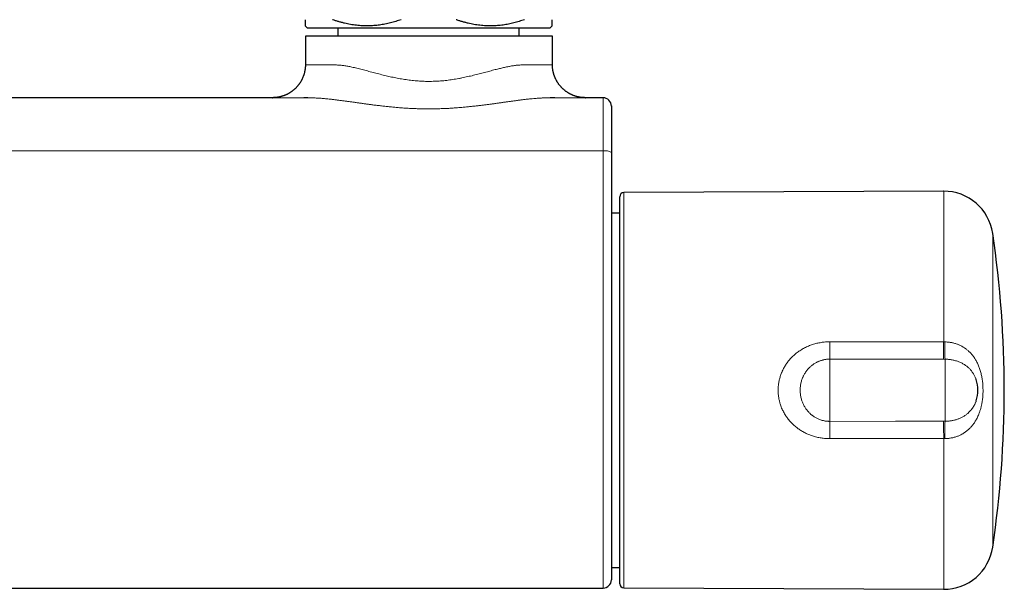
# Model space of a CAD drawing. Header units: millimetres. Extents: x 8 to 818, y 12 to 393.
# Tile 6 of 15: x 440 to 560, y 176 to 246. Entities that reach past the tile are written whole.
import ezdxf

# ---------------------------------------------------------------- set-up
doc = ezdxf.new("R2010")
doc.units = ezdxf.units.MM

msp = doc.modelspace()

# ---------------------------------------------------------------- linework, layer by layer
at = {"color": 7, "linetype": 'Continuous', "lineweight": 30}
for p, q in [((474.86, 244.76), (475.11, 244.51)), ((475.11, 244.51), (504.61, 244.51)), ((478.86, 244.51), (478.86, 243.51)), ((500.86, 243.51), (500.86, 244.51)), ((504.61, 244.51), (504.86, 244.76)), ((474.9, 243.51), (474.9, 240.03)), ((504.9, 243.51), (474.9, 243.51)), ((504.9, 240.03), (504.9, 243.51)), ((504.9, 240.03), (504.9, 240.03)), ((470.9, 236.03), (358.82, 236.03)), ((470.9, 236.03), (470.93, 236.03)), ((508.87, 236.03), (508.9, 236.03)), ((511.06, 236.03), (508.9, 236.03)), ((513.08, 200.51), (513.08, 224.01)), ((552.42, 224.68), (513.58, 224.51)), ((513.08, 222.02), (512.06, 222.02)), ((556.37, 201.79), (556.37, 201.8)), ((513.08, 177.01), (513.08, 200.51)), ((556.37, 199.22), (556.37, 199.22)), ((512.06, 178.99), (513.08, 178.99)), ((428.42, 176.49), (511.06, 176.49)), ((513.58, 176.51), (552.42, 176.34))]:
    msp.add_line(p, q, dxfattribs=at)
at = {"color": 252, "linetype": 'Continuous', "lineweight": 0}
for p, q in [((511.06, 229.57), (318.66, 229.57)), ((513.58, 224.51), (513.58, 176.51)), ((552.42, 206.37), (552.42, 224.68)), ((558.38, 219.56), (558.38, 181.46)), ((538.6, 206.39), (552.42, 206.37)), ((552.42, 206.37), (552.54, 206.37)), ((538.58, 204.29), (538.58, 196.73)), ((552.58, 204.27), (552.4, 204.27)), ((552.58, 204.27), (552.58, 196.74)), ((552.4, 196.74), (552.58, 196.74)), ((552.42, 194.65), (538.6, 194.63)), ((552.54, 194.64), (552.42, 194.65)), ((552.42, 176.34), (552.42, 194.65))]:
    msp.add_line(p, q, dxfattribs=at)
at = {"color": 252, "linetype": 'Continuous', "lineweight": 0, "flags": 128}
for points in [[(474.71, 236.02), (474.54, 236.02), (474.35, 236.02), (474.14, 236.02), (473.95, 236.02), (473.76, 236.02), (473.55, 236.02), (473.36, 236.02), (473.17, 236.02), (472.99, 236.02), (472.82, 236.02), (472.67, 236.03), (472.54, 236.03), (472.41, 236.03), (472.23, 236.03), (472.05, 236.03), (471.92, 236.03), (471.79, 236.03), (471.67, 236.03), (471.56, 236.03), (471.46, 236.03), (471.35, 236.03), (471.25, 236.03), (471.17, 236.03), (471.1, 236.03), (471.04, 236.03), (470.98, 236.03), (470.95, 236.03), (470.92, 236.03), (470.91, 236.03), (470.9, 236.03), (470.9, 236.03), (470.9, 236.03)], [(552.4, 204.27), (544.4, 204.28), (538.58, 204.29)], [(538.58, 196.73), (546.58, 196.74), (552.4, 196.74)]]:
    msp.add_lwpolyline(points, dxfattribs=at)
at = {"color": 7, "linetype": 'Continuous', "lineweight": 30}
for centre, radius, start, end in [((511.06, 235.03), 1, 359.9997, 90), ((511.06, 235.02), 1, 0.0037, 89.9996), ((513.58, 224.01), 0.5, 90.25, 180), ((552.44, 218.68), 6, 8.4268, 90.25), ((429.78, 200.51), 130, 351.5732, 8.4268), ((552.58, 200.51), 4, 341.2591, 18.7238), ((552.44, 182.34), 6, 269.75, 351.5732), ((511.06, 177.49), 1, 270.0011, 359.9965), ((513.58, 177.01), 0.5, 180, 269.75)]:
    msp.add_arc(centre, radius, start, end, dxfattribs=at)
at = {"color": 252, "linetype": 'Continuous', "lineweight": 0}
for centre, radius, start, end in [((511.31, 228.2), 1.39, 57.3563, 100.3375), ((322.12, 206.69), 216.47, 359.365, 359.9216), ((333.42, 206.69), 218.99, 359.368, 359.9166), ((614.56, 206.69), 62.02, 180.2945, 182.2321), ((322.11, 194.33), 216.49, 0.0784, 0.6349), ((330.9, 194.31), 221.52, 0.0865, 0.6289), ((614.56, 194.33), 62.02, 177.7679, 179.7055)]:
    msp.add_arc(centre, radius, start, end, dxfattribs=at)
at = {"color": 7, "linetype": 'Continuous', "lineweight": 30}
for points, knots in [([(474.86, 245.51), (474.86, 245.46), (474.86, 245.39), (474.86, 245.31), (474.86, 245.25), (474.86, 245.19), (474.86, 245.14), (474.86, 245.09), (474.86, 245.03), (474.86, 244.96), (474.86, 244.9), (474.86, 244.85), (474.86, 244.82), (474.86, 244.79), (474.86, 244.77), (474.86, 244.76), (474.86, 244.76), (474.86, 244.76)], [0, 0, 0, 0, 0.099144, 0.14875, 0.198355, 0.247324, 0.296293, 0.345299, 0.394305, 0.484881, 0.575522, 0.652355, 0.729232, 0.798381, 0.88334, 0.968362, 1, 1, 1, 1]), ([(486.52, 245.51), (486.41, 245.47), (486.2, 245.4), (485.88, 245.3), (485.55, 245.2), (485.23, 245.12), (484.9, 245.04), (484.57, 244.97), (484.24, 244.91), (483.91, 244.86), (483.57, 244.82), (483.23, 244.79), (482.88, 244.77), (482.53, 244.76), (482.18, 244.76), (481.82, 244.77), (481.46, 244.79), (481.09, 244.83), (480.73, 244.87), (480.37, 244.93), (480.02, 245), (479.66, 245.08), (479.3, 245.17), (478.93, 245.27), (478.56, 245.38), (478.32, 245.47), (478.2, 245.51)], [0, 0, 0, 0, 0.039438, 0.078884, 0.118329, 0.157766, 0.19739, 0.237015, 0.276298, 0.315581, 0.356348, 0.397129, 0.43791, 0.478676, 0.521454, 0.564249, 0.607044, 0.649823, 0.692933, 0.736044, 0.778489, 0.820935, 0.865693, 0.910465, 0.955239, 1, 1, 1, 1]), ([(501.52, 245.51), (501.41, 245.47), (501.2, 245.4), (500.88, 245.3), (500.55, 245.2), (500.23, 245.12), (499.9, 245.04), (499.57, 244.97), (499.24, 244.91), (498.91, 244.86), (498.57, 244.82), (498.23, 244.79), (497.88, 244.77), (497.53, 244.76), (497.18, 244.76), (496.82, 244.77), (496.46, 244.79), (496.09, 244.83), (495.73, 244.87), (495.37, 244.93), (495.02, 245), (494.66, 245.08), (494.3, 245.17), (493.93, 245.27), (493.56, 245.38), (493.32, 245.47), (493.2, 245.51)], [0, 0, 0, 0, 0.0394379, 0.0788842, 0.1183294, 0.1577658, 0.1973904, 0.2370148, 0.2762981, 0.3155813, 0.3563484, 0.3971294, 0.4379098, 0.4786762, 0.5214545, 0.5642491, 0.6070442, 0.649823, 0.6929333, 0.7360439, 0.7784893, 0.8209349, 0.8656935, 0.9104653, 0.9552389, 1, 1, 1, 1]), ([(504.86, 244.76), (504.86, 244.76), (504.86, 244.76), (504.86, 244.76), (504.86, 244.77), (504.86, 244.78), (504.86, 244.79), (504.86, 244.81), (504.86, 244.83), (504.86, 244.85), (504.86, 244.88), (504.86, 244.91), (504.86, 244.96), (504.86, 245.02), (504.86, 245.1), (504.86, 245.2), (504.86, 245.29), (504.86, 245.4), (504.86, 245.47), (504.86, 245.51)], [0, 0, 0, 0, 0.009694, 0.057731, 0.105768, 0.153688, 0.201621, 0.250277, 0.298945, 0.34682, 0.394695, 0.442612, 0.490529, 0.581535, 0.672607, 0.756956, 0.841351, 0.920659, 1, 1, 1, 1]), ([(474.9, 240.03), (474.9, 240), (474.9, 239.94), (474.9, 239.83), (474.89, 239.73), (474.88, 239.62), (474.87, 239.51), (474.85, 239.41), (474.84, 239.3), (474.81, 239.2), (474.79, 239.09), (474.76, 238.99), (474.74, 238.89), (474.7, 238.79), (474.67, 238.69), (474.63, 238.59), (474.59, 238.49), (474.55, 238.39), (474.51, 238.3), (474.46, 238.2), (474.41, 238.11), (474.36, 238.02), (474.3, 237.93), (474.25, 237.84), (474.19, 237.75), (474.13, 237.67), (474.07, 237.59), (474, 237.51), (473.94, 237.43), (473.87, 237.35), (473.8, 237.27), (473.73, 237.2), (473.65, 237.13), (473.58, 237.06), (473.5, 236.99), (473.42, 236.93), (473.34, 236.87), (473.26, 236.8), (473.18, 236.75), (473.1, 236.69), (473.01, 236.64), (472.93, 236.58), (472.84, 236.54), (472.76, 236.49), (472.67, 236.44), (472.58, 236.4), (472.49, 236.36), (472.4, 236.33), (472.31, 236.29), (472.22, 236.26), (472.14, 236.23), (472.05, 236.2), (471.96, 236.18), (471.87, 236.15), (471.78, 236.13), (471.7, 236.11), (471.61, 236.1), (471.53, 236.08), (471.45, 236.07), (471.37, 236.06), (471.29, 236.05), (471.23, 236.05), (471.17, 236.04), (471.12, 236.04), (471.08, 236.04), (471.05, 236.04), (471.02, 236.04), (471.01, 236.04), (470.99, 236.03), (470.98, 236.03), (470.96, 236.03), (470.96, 236.03), (470.95, 236.03), (470.94, 236.03), (470.93, 236.03), (470.93, 236.03), (470.93, 236.03)], [0, 0, 0, 0, 0.014907, 0.031942, 0.048953, 0.06594, 0.082902, 0.099839, 0.116752, 0.133641, 0.150504, 0.167343, 0.184157, 0.200945, 0.217708, 0.234446, 0.251157, 0.267842, 0.2845, 0.301131, 0.317733, 0.334308, 0.350853, 0.367369, 0.383854, 0.400308, 0.41673, 0.433118, 0.449472, 0.465791, 0.482074, 0.498318, 0.514522, 0.530685, 0.546805, 0.56288, 0.578907, 0.594885, 0.61081, 0.626679, 0.642489, 0.658237, 0.673918, 0.689527, 0.70506, 0.72051, 0.735871, 0.751134, 0.766292, 0.781334, 0.796248, 0.811021, 0.825636, 0.840073, 0.854311, 0.868319, 0.882061, 0.895489, 0.908535, 0.921094, 0.932987, 0.943896, 0.953358, 0.961057, 0.967123, 0.971923, 0.975805, 0.979046, 0.981863, 0.984429, 0.986898, 0.989409, 0.992058, 0.994986, 0.998348, 1, 1, 1, 1]), ([(508.87, 236.03), (508.87, 236.03), (508.87, 236.03), (508.86, 236.03), (508.85, 236.03), (508.85, 236.03), (508.83, 236.03), (508.82, 236.03), (508.8, 236.04), (508.79, 236.04), (508.76, 236.04), (508.73, 236.04), (508.69, 236.04), (508.64, 236.04), (508.58, 236.05), (508.51, 236.05), (508.42, 236.06), (508.33, 236.07), (508.24, 236.09), (508.15, 236.11), (508.06, 236.12), (507.96, 236.15), (507.86, 236.17), (507.77, 236.2), (507.67, 236.23), (507.58, 236.26), (507.48, 236.29), (507.39, 236.33), (507.3, 236.37), (507.21, 236.41), (507.12, 236.46), (507.03, 236.5), (506.94, 236.55), (506.85, 236.6), (506.76, 236.65), (506.68, 236.71), (506.59, 236.77), (506.51, 236.83), (506.43, 236.89), (506.35, 236.95), (506.27, 237.02), (506.2, 237.09), (506.12, 237.16), (506.05, 237.23), (505.98, 237.3), (505.91, 237.38), (505.83, 237.47), (505.76, 237.56), (505.69, 237.65), (505.63, 237.74), (505.56, 237.83), (505.5, 237.93), (505.45, 238.02), (505.39, 238.12), (505.34, 238.22), (505.29, 238.32), (505.24, 238.42), (505.2, 238.52), (505.16, 238.62), (505.12, 238.72), (505.09, 238.83), (505.06, 238.93), (505.03, 239.04), (505, 239.14), (504.98, 239.25), (504.96, 239.36), (504.94, 239.47), (504.93, 239.57), (504.92, 239.68), (504.91, 239.79), (504.9, 239.9), (504.9, 239.98), (504.9, 240.02), (504.9, 240.03)], [0, 0, 0, 0, 0.002803, 0.006236, 0.009232, 0.01197, 0.014617, 0.017279, 0.02012, 0.023333, 0.027146, 0.031854, 0.037854, 0.045663, 0.055785, 0.068074, 0.081534, 0.095643, 0.110273, 0.125289, 0.140576, 0.156051, 0.171662, 0.187371, 0.203155, 0.218997, 0.234884, 0.250807, 0.266759, 0.282736, 0.298733, 0.314747, 0.330776, 0.346818, 0.36287, 0.378932, 0.395003, 0.411081, 0.427165, 0.443256, 0.459351, 0.475452, 0.491557, 0.507666, 0.523779, 0.541706, 0.559631, 0.577505, 0.595329, 0.613107, 0.630841, 0.648532, 0.666184, 0.683797, 0.701373, 0.718913, 0.736419, 0.753892, 0.771333, 0.788742, 0.806122, 0.823471, 0.840792, 0.858085, 0.87535, 0.892588, 0.9098, 0.926985, 0.944144, 0.961278, 0.978386, 0.995469, 1, 1, 1, 1]), ([(470.9, 236.03), (470.9, 236.03), (470.9, 236.03), (470.91, 236.03), (470.92, 236.03), (470.93, 236.03), (470.93, 236.03)], [0, 0, 0, 0, 0.0000664, 0.4649769, 0.9300579, 1, 1, 1, 1]), ([(475.19, 236.02), (475.14, 236.02), (475.05, 236.02), (474.9, 236.02), (474.79, 236.02), (474.72, 236.02), (474.71, 236.02)], [0, 0, 0, 0, 0.255352, 0.518572, 0.955212, 1, 1, 1, 1]), ([(505.19, 236.02), (505.16, 236.02), (505.05, 236.02), (504.88, 236.02), (504.72, 236.02), (504.65, 236.02), (504.62, 236.02)], [0, 0, 0, 0, 0.1578414, 0.6399614, 0.8909157, 1, 1, 1, 1]), ([(511.06, 236.02), (511.06, 236.02), (511.06, 236.02), (511.06, 236.02), (511.06, 236.02), (511.06, 236.02)], [0, 0, 0, 0, 0.240593, 0.959113, 1, 1, 1, 1]), ([(512.06, 235.03), (512.06, 235.03), (512.06, 235.03), (512.06, 235.03), (512.06, 235.03), (512.06, 235.02)], [0, 0, 0, 0, 0.427847, 0.855694, 1, 1, 1, 1]), ([(512.06, 235.02), (512.06, 235.02), (512.06, 235.02), (512.06, 235.02), (512.06, 235), (512.06, 234.99), (512.06, 234.96), (512.06, 234.93), (512.06, 234.89), (512.06, 234.85), (512.06, 234.79), (512.06, 234.73), (512.06, 234.64), (512.06, 234.54), (512.06, 234.43), (512.06, 234.32), (512.06, 234.2), (512.06, 234.09), (512.06, 233.96), (512.06, 233.83), (512.06, 233.69), (512.06, 233.52), (512.06, 233.33), (512.06, 233.14), (512.06, 232.95), (512.06, 232.76), (512.06, 232.58), (512.06, 232.4), (512.06, 232.21), (512.06, 232), (512.06, 231.77), (512.06, 231.52), (512.06, 231.26), (512.06, 231.02), (512.06, 230.78), (512.06, 230.56), (512.06, 230.33), (512.06, 230.1), (512.06, 229.87), (512.06, 229.62), (512.06, 229.46), (512.06, 229.37)], [0, 0, 0, 0, 0.00371, 0.049137, 0.071989, 0.094851, 0.117709, 0.140554, 0.163788, 0.187034, 0.21028, 0.233513, 0.262834, 0.29218, 0.321526, 0.350847, 0.374979, 0.399133, 0.423294, 0.447447, 0.471579, 0.500899, 0.530245, 0.559591, 0.588911, 0.613043, 0.637195, 0.661355, 0.685507, 0.709638, 0.739011, 0.76841, 0.797809, 0.827183, 0.851364, 0.875567, 0.899777, 0.923979, 0.94816, 0.97408, 1, 1, 1, 1]), ([(512.06, 229.37), (512.06, 228.94), (512.06, 228.08), (512.06, 226.8), (512.06, 225.51), (512.06, 224.21), (512.06, 222.92), (512.06, 221.62), (512.06, 220.32), (512.06, 218.99), (512.06, 217.63), (512.06, 216.25), (512.06, 214.86), (512.06, 213.47), (512.06, 212.07), (512.06, 210.67), (512.06, 209.27), (512.06, 207.95), (512.06, 206.71), (512.06, 205.55), (512.06, 204.38), (512.06, 203.42), (512.06, 202.67), (512.06, 202.12), (512.06, 201.62), (512.06, 201.17), (512.06, 200.75), (512.06, 200.34), (512.06, 199.92), (512.06, 199.48), (512.06, 199.02), (512.06, 198.57), (512.06, 198.12), (512.06, 197.7), (512.06, 197.28), (512.06, 196.86), (512.06, 196.45), (512.06, 196.03), (512.06, 195.62), (512.06, 195.21), (512.06, 194.77), (512.06, 194.32), (512.06, 193.84), (512.06, 193.37), (512.06, 192.9), (512.06, 192.44), (512.06, 191.99), (512.06, 191.56), (512.06, 191.15), (512.06, 190.74), (512.06, 190.33), (512.06, 189.93), (512.06, 189.52), (512.06, 189.11), (512.06, 188.7), (512.06, 188.28), (512.06, 187.88), (512.06, 187.48), (512.06, 187.08), (512.06, 186.68), (512.06, 186.28), (512.06, 185.88), (512.06, 185.5), (512.06, 185.12), (512.06, 184.74), (512.06, 184.37), (512.06, 184.01), (512.06, 183.65), (512.06, 183.3), (512.06, 182.96), (512.06, 182.66), (512.06, 182.38), (512.06, 182.13), (512.06, 181.89), (512.06, 181.65), (512.06, 181.4), (512.06, 181.15), (512.06, 180.92), (512.06, 180.68), (512.06, 180.46), (512.06, 180.24), (512.06, 180.03), (512.06, 179.82), (512.06, 179.6), (512.06, 179.39), (512.06, 179.19), (512.06, 179), (512.06, 178.82), (512.06, 178.65), (512.06, 178.5), (512.06, 178.35), (512.06, 178.23), (512.06, 178.11), (512.06, 178), (512.06, 177.91), (512.06, 177.82), (512.06, 177.74), (512.06, 177.68), (512.06, 177.62), (512.06, 177.57), (512.06, 177.54), (512.06, 177.51), (512.06, 177.5), (512.06, 177.49), (512.06, 177.49), (512.06, 177.49)], [0, 0, 0, 0, 0.02009, 0.04018, 0.060273, 0.080366, 0.100527, 0.120688, 0.140852, 0.161016, 0.182455, 0.203894, 0.225338, 0.246781, 0.268318, 0.289855, 0.311396, 0.332938, 0.350834, 0.368731, 0.38663, 0.404529, 0.412912, 0.421295, 0.429679, 0.435976, 0.442275, 0.448574, 0.454872, 0.461852, 0.468832, 0.475823, 0.482814, 0.489253, 0.495693, 0.50214, 0.508588, 0.515061, 0.521535, 0.528017, 0.534499, 0.542059, 0.54962, 0.557181, 0.564773, 0.572366, 0.579958, 0.586842, 0.593727, 0.600611, 0.607519, 0.614428, 0.621336, 0.628703, 0.636071, 0.643438, 0.650834, 0.658231, 0.665627, 0.673341, 0.681056, 0.68877, 0.696517, 0.704265, 0.712013, 0.719923, 0.727835, 0.735746, 0.743694, 0.751642, 0.75959, 0.765809, 0.772029, 0.778256, 0.784483, 0.791351, 0.798219, 0.805097, 0.811975, 0.818885, 0.825794, 0.832714, 0.839634, 0.847542, 0.855452, 0.863362, 0.87127, 0.879244, 0.88722, 0.895196, 0.903169, 0.910532, 0.917894, 0.925269, 0.932645, 0.940039, 0.947434, 0.954841, 0.962249, 0.969695, 0.977142, 0.984602, 0.992062, 0.999543, 1, 1, 1, 1])]:
    msp.add_open_spline(points, degree=3, knots=knots, dxfattribs=at)
at = {"color": 252, "linetype": 'Continuous', "lineweight": 0}
for points, knots in [([(474.9, 240.03), (474.9, 240.03), (474.9, 240.03), (474.91, 240.03), (474.93, 240.03), (474.96, 240.03), (475, 240.03), (475.06, 240.03), (475.13, 240.03), (475.21, 240.03), (475.3, 240.03), (475.4, 240.03), (475.5, 240.03), (475.61, 240.03), (475.72, 240.03), (475.85, 240.03), (476, 240.03), (476.17, 240.03), (476.34, 240.03), (476.53, 240.02), (476.73, 240.02), (476.93, 240.02), (477.14, 240.02), (477.33, 240.02), (477.52, 240.02), (477.75, 240.02), (478, 240.02), (478.24, 240.02), (478.47, 240.02), (478.68, 240.01), (478.9, 240), (479.12, 239.99), (479.35, 239.96), (479.58, 239.93), (479.82, 239.89), (480.06, 239.85), (480.3, 239.81), (480.57, 239.75), (480.85, 239.69), (481.16, 239.61), (481.48, 239.54), (481.8, 239.45), (482.12, 239.37), (482.45, 239.28), (482.78, 239.19), (483.12, 239.1), (483.47, 239.01), (483.82, 238.92), (484.17, 238.83), (484.52, 238.74), (484.86, 238.66), (485.2, 238.58), (485.54, 238.51), (485.89, 238.44), (486.24, 238.37), (486.59, 238.31), (486.95, 238.25), (487.31, 238.2), (487.67, 238.15), (488.04, 238.11), (488.4, 238.08), (488.77, 238.05), (489.14, 238.03), (489.5, 238.02), (489.87, 238.01), (490.23, 238.02), (490.6, 238.03), (490.96, 238.04), (491.33, 238.07), (491.7, 238.1), (492.07, 238.14), (492.43, 238.19), (492.79, 238.24), (493.16, 238.3), (493.53, 238.36), (493.91, 238.44), (494.27, 238.51), (494.62, 238.59), (494.97, 238.67), (495.31, 238.75), (495.66, 238.84), (496, 238.92), (496.33, 239.01), (496.67, 239.1), (497, 239.19), (497.32, 239.27), (497.64, 239.36), (497.94, 239.44), (498.22, 239.51), (498.47, 239.57), (498.73, 239.63), (498.98, 239.69), (499.22, 239.75), (499.47, 239.8), (499.71, 239.84), (499.94, 239.89), (500.18, 239.92), (500.41, 239.96), (500.63, 239.98), (500.85, 240), (501.07, 240.01), (501.28, 240.02), (501.49, 240.02), (501.7, 240.02), (501.91, 240.02), (502.13, 240.02), (502.33, 240.02), (502.53, 240.02), (502.72, 240.02), (502.91, 240.02), (503.08, 240.02), (503.25, 240.02), (503.41, 240.02), (503.57, 240.03), (503.71, 240.03), (503.85, 240.03), (503.98, 240.03), (504.1, 240.03), (504.21, 240.03), (504.32, 240.03), (504.41, 240.03), (504.5, 240.03), (504.58, 240.03), (504.65, 240.03), (504.71, 240.03), (504.76, 240.03), (504.81, 240.03), (504.85, 240.03), (504.87, 240.03), (504.89, 240.03), (504.9, 240.03), (504.9, 240.03), (504.9, 240.03)], [0, 0, 0, 0, 0.003954, 0.010561, 0.019397, 0.028236, 0.037072, 0.04595, 0.05483, 0.063709, 0.072629, 0.081552, 0.090473, 0.097185, 0.103898, 0.112782, 0.121667, 0.130593, 0.139522, 0.148451, 0.157376, 0.166346, 0.175317, 0.182031, 0.188745, 0.197725, 0.206708, 0.215688, 0.22246, 0.229235, 0.236009, 0.24278, 0.249605, 0.256433, 0.26326, 0.270086, 0.276947, 0.283808, 0.29202, 0.300238, 0.308459, 0.316681, 0.324901, 0.333114, 0.341427, 0.349745, 0.358065, 0.366386, 0.374703, 0.383016, 0.39072, 0.39843, 0.406141, 0.413852, 0.421561, 0.429264, 0.437072, 0.444886, 0.452704, 0.460521, 0.468334, 0.476141, 0.483828, 0.491524, 0.499223, 0.506922, 0.514617, 0.522305, 0.530129, 0.53796, 0.545796, 0.553632, 0.561464, 0.56929, 0.577667, 0.586045, 0.593996, 0.601952, 0.609911, 0.61787, 0.625827, 0.633779, 0.641817, 0.64986, 0.657906, 0.665951, 0.673993, 0.682031, 0.688678, 0.695325, 0.701996, 0.708669, 0.715341, 0.722011, 0.728726, 0.735442, 0.742158, 0.748872, 0.75564, 0.76241, 0.769181, 0.775949, 0.782753, 0.789556, 0.79716, 0.804767, 0.812373, 0.819977, 0.827588, 0.8352, 0.842813, 0.850424, 0.858033, 0.865645, 0.873257, 0.880867, 0.888488, 0.896109, 0.903714, 0.91132, 0.918926, 0.92653, 0.934141, 0.941754, 0.949367, 0.956977, 0.964587, 0.972199, 0.979811, 0.98742, 0.995042, 1, 1, 1, 1]), ([(504.62, 236.02), (504.6, 236.02), (504.52, 236.02), (504.38, 236.02), (504.21, 236.01), (504.03, 236.01), (503.85, 236.01), (503.67, 236), (503.45, 235.99), (503.2, 235.97), (502.92, 235.95), (502.59, 235.93), (502.22, 235.89), (501.81, 235.85), (501.39, 235.8), (500.97, 235.75), (500.54, 235.69), (500.12, 235.63), (499.7, 235.58), (499.29, 235.52), (498.87, 235.46), (498.45, 235.4), (498.03, 235.34), (497.6, 235.28), (497.18, 235.23), (496.75, 235.17), (496.31, 235.12), (495.87, 235.06), (495.43, 235.01), (494.95, 234.96), (494.45, 234.91), (493.92, 234.86), (493.39, 234.82), (492.85, 234.78), (492.31, 234.74), (491.77, 234.72), (491.24, 234.7), (490.73, 234.69), (490.25, 234.68), (489.81, 234.68), (489.36, 234.68), (488.91, 234.69), (488.44, 234.7), (487.93, 234.72), (487.39, 234.75), (486.85, 234.78), (486.31, 234.82), (485.77, 234.87), (485.23, 234.92), (484.69, 234.98), (484.16, 235.04), (483.63, 235.1), (483.13, 235.16), (482.66, 235.22), (482.23, 235.28), (481.81, 235.34), (481.38, 235.4), (480.96, 235.46), (480.54, 235.52), (480.12, 235.57), (479.71, 235.63), (479.29, 235.69), (478.88, 235.74), (478.46, 235.79), (478.1, 235.84), (477.78, 235.87), (477.5, 235.9), (477.22, 235.93), (476.95, 235.95), (476.67, 235.97), (476.42, 235.98), (476.2, 236), (476, 236), (475.81, 236.01), (475.63, 236.01), (475.47, 236.02), (475.33, 236.02), (475.23, 236.02), (475.19, 236.02), (475.19, 236.02)], [0, 0, 0, 0, 0.004106, 0.011366, 0.018618, 0.025851, 0.03309, 0.040329, 0.047564, 0.058121, 0.06868, 0.079238, 0.094173, 0.109116, 0.124065, 0.139014, 0.153958, 0.168894, 0.182967, 0.197042, 0.211117, 0.22519, 0.239313, 0.253437, 0.26746, 0.281484, 0.295864, 0.310246, 0.324629, 0.339009, 0.356012, 0.37302, 0.390027, 0.40703, 0.424117, 0.441204, 0.458131, 0.475058, 0.4891, 0.503146, 0.517193, 0.531238, 0.54528, 0.562378, 0.579483, 0.59659, 0.613695, 0.630793, 0.648101, 0.665414, 0.68273, 0.700043, 0.717351, 0.731538, 0.745728, 0.759918, 0.774105, 0.788341, 0.802577, 0.816719, 0.830861, 0.845384, 0.859911, 0.874438, 0.88896, 0.899089, 0.909219, 0.919348, 0.929478, 0.939609, 0.949738, 0.957473, 0.965213, 0.972952, 0.980685, 0.987052, 0.993427, 0.999802, 1, 1, 1, 1]), ([(508.9, 236.03), (508.9, 236.03), (508.9, 236.03), (508.89, 236.03), (508.87, 236.03), (508.84, 236.03), (508.81, 236.03), (508.77, 236.03), (508.72, 236.03), (508.67, 236.03), (508.61, 236.03), (508.55, 236.03), (508.47, 236.03), (508.38, 236.03), (508.27, 236.03), (508.15, 236.03), (508.02, 236.03), (507.89, 236.03), (507.74, 236.03), (507.59, 236.03), (507.44, 236.03), (507.27, 236.03), (507.1, 236.03), (506.94, 236.02), (506.78, 236.02), (506.62, 236.02), (506.45, 236.02), (506.27, 236.02), (506.08, 236.02), (505.86, 236.02), (505.61, 236.02), (505.39, 236.02), (505.25, 236.02), (505.19, 236.02)], [0, 0, 0, 0, 0.034273, 0.068559, 0.102849, 0.137135, 0.171408, 0.200197, 0.228988, 0.257777, 0.286123, 0.314471, 0.342817, 0.378856, 0.41491, 0.450968, 0.487021, 0.52306, 0.557474, 0.5919, 0.62633, 0.660756, 0.695169, 0.724074, 0.752982, 0.781886, 0.81035, 0.838817, 0.867281, 0.903409, 0.93955, 0.975692, 1, 1, 1, 1]), ([(511.06, 236.02), (511.06, 236.02), (511.06, 236.02), (511.06, 236.03), (511.06, 236.03), (511.06, 236.03), (511.06, 236.03)], [0, 0, 0, 0, 0.056596, 0.262147, 0.631073, 1, 1, 1, 1]), ([(511.06, 229.57), (511.06, 229.57), (511.06, 229.66), (511.06, 229.86), (511.06, 230.1), (511.06, 230.3), (511.06, 230.47), (511.06, 230.66), (511.06, 230.87), (511.06, 231.07), (511.06, 231.28), (511.06, 231.49), (511.06, 231.69), (511.06, 231.89), (511.06, 232.1), (511.06, 232.28), (511.06, 232.44), (511.06, 232.62), (511.06, 232.81), (511.06, 233.02), (511.06, 233.21), (511.06, 233.37), (511.06, 233.54), (511.06, 233.71), (511.06, 233.88), (511.06, 234.05), (511.06, 234.2), (511.06, 234.36), (511.06, 234.51), (511.06, 234.66), (511.06, 234.8), (511.06, 234.94), (511.06, 235.07), (511.06, 235.19), (511.06, 235.3), (511.06, 235.4), (511.06, 235.49), (511.06, 235.57), (511.06, 235.64), (511.06, 235.7), (511.06, 235.77), (511.06, 235.84), (511.06, 235.9), (511.06, 235.94), (511.06, 235.98), (511.06, 236), (511.06, 236.01), (511.06, 236.02), (511.06, 236.02), (511.06, 236.02)], [0, 0, 0, 0, 0.000005, 0.026029, 0.052089, 0.066422, 0.080754, 0.100141, 0.119531, 0.138918, 0.158894, 0.178873, 0.198849, 0.219376, 0.239906, 0.260433, 0.276011, 0.29159, 0.316277, 0.340964, 0.360553, 0.380145, 0.399733, 0.421447, 0.443165, 0.464878, 0.486766, 0.508658, 0.530545, 0.554021, 0.577504, 0.600981, 0.623926, 0.646878, 0.669823, 0.692078, 0.714338, 0.736593, 0.753078, 0.769562, 0.795997, 0.822449, 0.848902, 0.875335, 0.900805, 0.926289, 0.951782, 0.977264, 1, 1, 1, 1]), ([(511.06, 176.49), (511.06, 176.49), (511.06, 176.49), (511.06, 176.5), (511.06, 176.51), (511.06, 176.53), (511.06, 176.56), (511.06, 176.59), (511.06, 176.63), (511.06, 176.68), (511.06, 176.75), (511.06, 176.82), (511.06, 176.91), (511.06, 177.01), (511.06, 177.13), (511.06, 177.25), (511.06, 177.39), (511.06, 177.53), (511.06, 177.67), (511.06, 177.83), (511.06, 177.99), (511.06, 178.15), (511.06, 178.31), (511.06, 178.47), (511.06, 178.65), (511.06, 178.83), (511.06, 179.01), (511.06, 179.21), (511.06, 179.41), (511.06, 179.63), (511.06, 179.86), (511.06, 180.09), (511.06, 180.33), (511.06, 180.58), (511.06, 180.84), (511.06, 181.12), (511.06, 181.41), (511.06, 181.71), (511.06, 182), (511.06, 182.29), (511.06, 182.57), (511.06, 182.86), (511.06, 183.15), (511.06, 183.45), (511.06, 183.75), (511.06, 184.06), (511.06, 184.38), (511.06, 184.71), (511.06, 185.06), (511.06, 185.41), (511.06, 185.77), (511.06, 186.13), (511.06, 186.49), (511.06, 186.86), (511.06, 187.22), (511.06, 187.59), (511.06, 187.96), (511.06, 188.33), (511.06, 188.7), (511.06, 189.07), (511.06, 189.42), (511.06, 189.78), (511.06, 190.15), (511.06, 190.51), (511.06, 190.91), (511.06, 191.33), (511.06, 191.77), (511.06, 192.23), (511.06, 192.68), (511.06, 193.14), (511.06, 193.61), (511.06, 194.08), (511.06, 194.54), (511.06, 194.99), (511.06, 195.44), (511.06, 195.89), (511.06, 196.35), (511.06, 196.8), (511.06, 197.26), (511.06, 197.72), (511.06, 198.18), (511.06, 198.65), (511.06, 199.13), (511.06, 199.63), (511.06, 200.15), (511.06, 200.67), (511.06, 201.13), (511.06, 201.54), (511.06, 201.89), (511.06, 202.47), (511.06, 203.35), (511.06, 204.53), (511.06, 205.77), (511.06, 207.01), (511.06, 208.2), (511.06, 209.32), (511.06, 210.4), (511.06, 211.47), (511.06, 212.54), (511.06, 213.61), (511.06, 214.68), (511.06, 215.74), (511.06, 216.81), (511.06, 217.88), (511.06, 218.95), (511.06, 220.01), (511.06, 221.08), (511.06, 222.14), (511.06, 223.21), (511.06, 224.27), (511.06, 225.33), (511.06, 226.39), (511.06, 227.45), (511.06, 228.51), (511.06, 229.22), (511.06, 229.57)], [0, 0, 0, 0, 0.002019, 0.00813, 0.01424, 0.020511, 0.026784, 0.033055, 0.039344, 0.045633, 0.051922, 0.059645, 0.067369, 0.075092, 0.082847, 0.090602, 0.098357, 0.105676, 0.112994, 0.120325, 0.127656, 0.133997, 0.140337, 0.146686, 0.153034, 0.159407, 0.16578, 0.172161, 0.178543, 0.185264, 0.191986, 0.198708, 0.205451, 0.212194, 0.218937, 0.226208, 0.233479, 0.240763, 0.248046, 0.254381, 0.260717, 0.267053, 0.273388, 0.279755, 0.286124, 0.292492, 0.298859, 0.305654, 0.312449, 0.319244, 0.326061, 0.332879, 0.339696, 0.346216, 0.352738, 0.359258, 0.365798, 0.372339, 0.378879, 0.384896, 0.390913, 0.39693, 0.402962, 0.408994, 0.415026, 0.422232, 0.429439, 0.436657, 0.443875, 0.451129, 0.458383, 0.465649, 0.472915, 0.479782, 0.48665, 0.49352, 0.500388, 0.507255, 0.514185, 0.521117, 0.52805, 0.534982, 0.541912, 0.549666, 0.557421, 0.565191, 0.57296, 0.578162, 0.583364, 0.588566, 0.604178, 0.622772, 0.641367, 0.659965, 0.678562, 0.694614, 0.710667, 0.726725, 0.742783, 0.758843, 0.774902, 0.790972, 0.807042, 0.823113, 0.839184, 0.855263, 0.871341, 0.887421, 0.903501, 0.919582, 0.935664, 0.951748, 0.967831, 0.983915, 1, 1, 1, 1]), ([(538.6, 194.63), (538.53, 194.63), (538.4, 194.63), (538.17, 194.64), (537.93, 194.66), (537.66, 194.69), (537.4, 194.73), (537.13, 194.78), (536.87, 194.85), (536.62, 194.92), (536.38, 195), (536.15, 195.08), (535.92, 195.17), (535.7, 195.27), (535.48, 195.39), (535.27, 195.5), (535.06, 195.63), (534.85, 195.77), (534.66, 195.91), (534.47, 196.06), (534.28, 196.21), (534.1, 196.37), (533.93, 196.54), (533.77, 196.72), (533.61, 196.91), (533.47, 197.09), (533.34, 197.26), (533.22, 197.44), (533.09, 197.64), (532.97, 197.87), (532.85, 198.11), (532.74, 198.35), (532.64, 198.6), (532.57, 198.83), (532.51, 199.04), (532.46, 199.24), (532.41, 199.43), (532.38, 199.63), (532.35, 199.83), (532.33, 200.03), (532.32, 200.24), (532.31, 200.44), (532.31, 200.64), (532.32, 200.84), (532.33, 201.02), (532.35, 201.21), (532.39, 201.42), (532.43, 201.65), (532.48, 201.87), (532.54, 202.09), (532.61, 202.31), (532.68, 202.51), (532.75, 202.68), (532.83, 202.86), (532.92, 203.05), (533.03, 203.26), (533.15, 203.46), (533.27, 203.66), (533.41, 203.85), (533.55, 204.03), (533.7, 204.22), (533.86, 204.39), (534.03, 204.57), (534.21, 204.74), (534.41, 204.92), (534.62, 205.08), (534.84, 205.24), (535.06, 205.39), (535.29, 205.53), (535.53, 205.66), (535.77, 205.77), (536.01, 205.88), (536.26, 205.98), (536.5, 206.06), (536.75, 206.14), (537.01, 206.21), (537.27, 206.26), (537.53, 206.31), (537.79, 206.35), (538.06, 206.37), (538.33, 206.39), (538.51, 206.39), (538.6, 206.39)], [0, 0, 0, 0, 0.010423, 0.020846, 0.034816, 0.048792, 0.062762, 0.076834, 0.090912, 0.104983, 0.117692, 0.130401, 0.143216, 0.156041, 0.168865, 0.18168, 0.194617, 0.207553, 0.220114, 0.232675, 0.245348, 0.258032, 0.270715, 0.283389, 0.296193, 0.308996, 0.31924, 0.329483, 0.343231, 0.356985, 0.370732, 0.38461, 0.398496, 0.412374, 0.422802, 0.43323, 0.443736, 0.454249, 0.464762, 0.475268, 0.485887, 0.496513, 0.50714, 0.517759, 0.526767, 0.535776, 0.547775, 0.559779, 0.571778, 0.583705, 0.595637, 0.607564, 0.616499, 0.625433, 0.63762, 0.649811, 0.661998, 0.674276, 0.686559, 0.698837, 0.711205, 0.723578, 0.735946, 0.749872, 0.763798, 0.777785, 0.791771, 0.805822, 0.819872, 0.833981, 0.848091, 0.861761, 0.87543, 0.889152, 0.902874, 0.916651, 0.930429, 0.944258, 0.958087, 0.972047, 0.986006, 1, 1, 1, 1]), ([(552.54, 206.37), (552.6, 206.37), (552.73, 206.37), (552.92, 206.36), (553.11, 206.34), (553.3, 206.31), (553.48, 206.28), (553.67, 206.23), (553.86, 206.18), (554.03, 206.12), (554.19, 206.06), (554.33, 206), (554.47, 205.93), (554.61, 205.86), (554.74, 205.79), (554.87, 205.7), (555, 205.62), (555.13, 205.53), (555.25, 205.43), (555.39, 205.32), (555.53, 205.19), (555.67, 205.04), (555.81, 204.89), (555.95, 204.73), (556.07, 204.56), (556.19, 204.38), (556.3, 204.2), (556.41, 204.01), (556.52, 203.81), (556.62, 203.59), (556.71, 203.37), (556.79, 203.14), (556.86, 202.91), (556.93, 202.68), (556.99, 202.44), (557.04, 202.19), (557.09, 201.93), (557.13, 201.67), (557.16, 201.39), (557.18, 201.12), (557.19, 200.85), (557.2, 200.57), (557.2, 200.29), (557.19, 200.02), (557.17, 199.74), (557.14, 199.47), (557.11, 199.2), (557.07, 198.96), (557.02, 198.74), (556.98, 198.56), (556.94, 198.37), (556.89, 198.19), (556.83, 198.01), (556.77, 197.83), (556.71, 197.65), (556.63, 197.46), (556.53, 197.24), (556.44, 197.05), (556.35, 196.9), (556.29, 196.79), (556.22, 196.68), (556.15, 196.57), (556.08, 196.46), (556, 196.36), (555.92, 196.26), (555.84, 196.16), (555.75, 196.06), (555.66, 195.96), (555.57, 195.87), (555.48, 195.78), (555.38, 195.69), (555.28, 195.6), (555.17, 195.52), (555.07, 195.44), (554.96, 195.36), (554.84, 195.29), (554.73, 195.22), (554.59, 195.15), (554.44, 195.07), (554.26, 194.99), (554.08, 194.91), (553.9, 194.85), (553.71, 194.79), (553.52, 194.75), (553.32, 194.71), (553.14, 194.68), (552.98, 194.66), (552.83, 194.65), (552.68, 194.64), (552.59, 194.64), (552.54, 194.64)], [0, 0, 0, 0, 0.01105, 0.022126, 0.033296, 0.044465, 0.055744, 0.067022, 0.078396, 0.089797, 0.099005, 0.108227, 0.117498, 0.126768, 0.136091, 0.145415, 0.154791, 0.164166, 0.173591, 0.183016, 0.195696, 0.208404, 0.221138, 0.233897, 0.24668, 0.259486, 0.272315, 0.285164, 0.299489, 0.31384, 0.328216, 0.342616, 0.35704, 0.371485, 0.385952, 0.400439, 0.416369, 0.432325, 0.448306, 0.464312, 0.480343, 0.496398, 0.512395, 0.528415, 0.544461, 0.560531, 0.576627, 0.592749, 0.603908, 0.615076, 0.626278, 0.637479, 0.648721, 0.659962, 0.671242, 0.682533, 0.69811, 0.713721, 0.721544, 0.729368, 0.73721, 0.745053, 0.752915, 0.760778, 0.76866, 0.776547, 0.784518, 0.792495, 0.800495, 0.808494, 0.816522, 0.824549, 0.832606, 0.840662, 0.84875, 0.856839, 0.864956, 0.873082, 0.884504, 0.895951, 0.907491, 0.919031, 0.930684, 0.942337, 0.954096, 0.965885, 0.97439, 0.982894, 0.991447, 1, 1, 1, 1]), ([(538.58, 204.29), (538.54, 204.29), (538.47, 204.29), (538.35, 204.28), (538.24, 204.27), (538.11, 204.26), (537.96, 204.23), (537.8, 204.2), (537.65, 204.16), (537.49, 204.11), (537.34, 204.06), (537.2, 204), (537.08, 203.95), (536.95, 203.88), (536.81, 203.8), (536.66, 203.71), (536.51, 203.6), (536.36, 203.49), (536.23, 203.37), (536.09, 203.25), (535.96, 203.11), (535.83, 202.95), (535.7, 202.78), (535.58, 202.6), (535.48, 202.43), (535.4, 202.28), (535.34, 202.14), (535.27, 201.99), (535.2, 201.81), (535.14, 201.6), (535.09, 201.39), (535.04, 201.17), (535.01, 200.95), (535, 200.73), (534.99, 200.51), (535, 200.3), (535.01, 200.09), (535.04, 199.87), (535.08, 199.66), (535.13, 199.45), (535.19, 199.24), (535.26, 199.05), (535.35, 198.86), (535.44, 198.67), (535.54, 198.49), (535.64, 198.33), (535.74, 198.19), (535.83, 198.07), (535.93, 197.95), (536.04, 197.83), (536.15, 197.72), (536.25, 197.62), (536.35, 197.54), (536.46, 197.45), (536.59, 197.35), (536.75, 197.24), (536.92, 197.15), (537.09, 197.06), (537.27, 196.98), (537.44, 196.92), (537.59, 196.87), (537.74, 196.83), (537.89, 196.8), (538.04, 196.77), (538.2, 196.75), (538.34, 196.74), (538.47, 196.73), (538.54, 196.73), (538.58, 196.73)], [0, 0, 0, 0, 0.0098632, 0.0197264, 0.0296364, 0.0395463, 0.0534814, 0.0674247, 0.08136, 0.095352, 0.1093521, 0.1233443, 0.1338795, 0.1444148, 0.1600527, 0.1757532, 0.1914538, 0.2072363, 0.223019, 0.2388822, 0.2547455, 0.2732566, 0.2917679, 0.3106115, 0.3294553, 0.3422427, 0.355035, 0.3678226, 0.3863852, 0.4049478, 0.4238368, 0.4427259, 0.4619491, 0.4811724, 0.4994294, 0.5176863, 0.5362589, 0.5548315, 0.5737285, 0.5926255, 0.6105895, 0.628515, 0.6464404, 0.6642345, 0.6820285, 0.699782, 0.7133053, 0.7268346, 0.7403578, 0.7539059, 0.7674601, 0.781008, 0.7911953, 0.8013825, 0.8177903, 0.8342738, 0.8507571, 0.8673492, 0.8839412, 0.9006161, 0.9138315, 0.9270535, 0.9402686, 0.9535253, 0.9667888, 0.9800454, 0.9900227, 1, 1, 1, 1]), ([(556.37, 201.8), (556.36, 201.83), (556.32, 201.93), (556.26, 202.08), (556.18, 202.25), (556.1, 202.41), (556, 202.56), (555.9, 202.71), (555.8, 202.85), (555.68, 202.99), (555.56, 203.12), (555.43, 203.24), (555.3, 203.36), (555.16, 203.47), (555.01, 203.58), (554.84, 203.68), (554.66, 203.79), (554.47, 203.88), (554.28, 203.96), (554.08, 204.04), (553.87, 204.1), (553.66, 204.15), (553.45, 204.2), (553.24, 204.23), (553.02, 204.26), (552.8, 204.27), (552.66, 204.27), (552.58, 204.27)], [0, 0, 0, 0, 0.025165, 0.063192, 0.101328, 0.13957, 0.177914, 0.216356, 0.253743, 0.291216, 0.328774, 0.366419, 0.404149, 0.441965, 0.479868, 0.522869, 0.565998, 0.609258, 0.652651, 0.69618, 0.739847, 0.782862, 0.826012, 0.869299, 0.912725, 0.956292, 1, 1, 1, 1]), ([(552.58, 196.74), (552.62, 196.74), (552.71, 196.74), (552.83, 196.75), (552.96, 196.75), (553.1, 196.77), (553.27, 196.79), (553.46, 196.82), (553.64, 196.86), (553.83, 196.9), (554.01, 196.96), (554.19, 197.02), (554.36, 197.09), (554.52, 197.16), (554.68, 197.24), (554.84, 197.33), (554.99, 197.43), (555.14, 197.53), (555.28, 197.64), (555.4, 197.74), (555.49, 197.83), (555.57, 197.91), (555.65, 197.99), (555.72, 198.07), (555.79, 198.15), (555.86, 198.24), (555.92, 198.33), (555.98, 198.42), (556.04, 198.52), (556.1, 198.61), (556.16, 198.72), (556.21, 198.83), (556.26, 198.94), (556.31, 199.05), (556.34, 199.14), (556.36, 199.2), (556.37, 199.22)], [0, 0, 0, 0, 0.024774, 0.049549, 0.074428, 0.099308, 0.137035, 0.174855, 0.212766, 0.250771, 0.288867, 0.327057, 0.365339, 0.402506, 0.439758, 0.477093, 0.514513, 0.552018, 0.589608, 0.627282, 0.650504, 0.673745, 0.697057, 0.72037, 0.743765, 0.76716, 0.790641, 0.814122, 0.837693, 0.861263, 0.88653, 0.911827, 0.937233, 0.962639, 0.988179, 1, 1, 1, 1])]:
    msp.add_open_spline(points, degree=3, knots=knots, dxfattribs=at)

doc.saveas('drawing.dxf')
